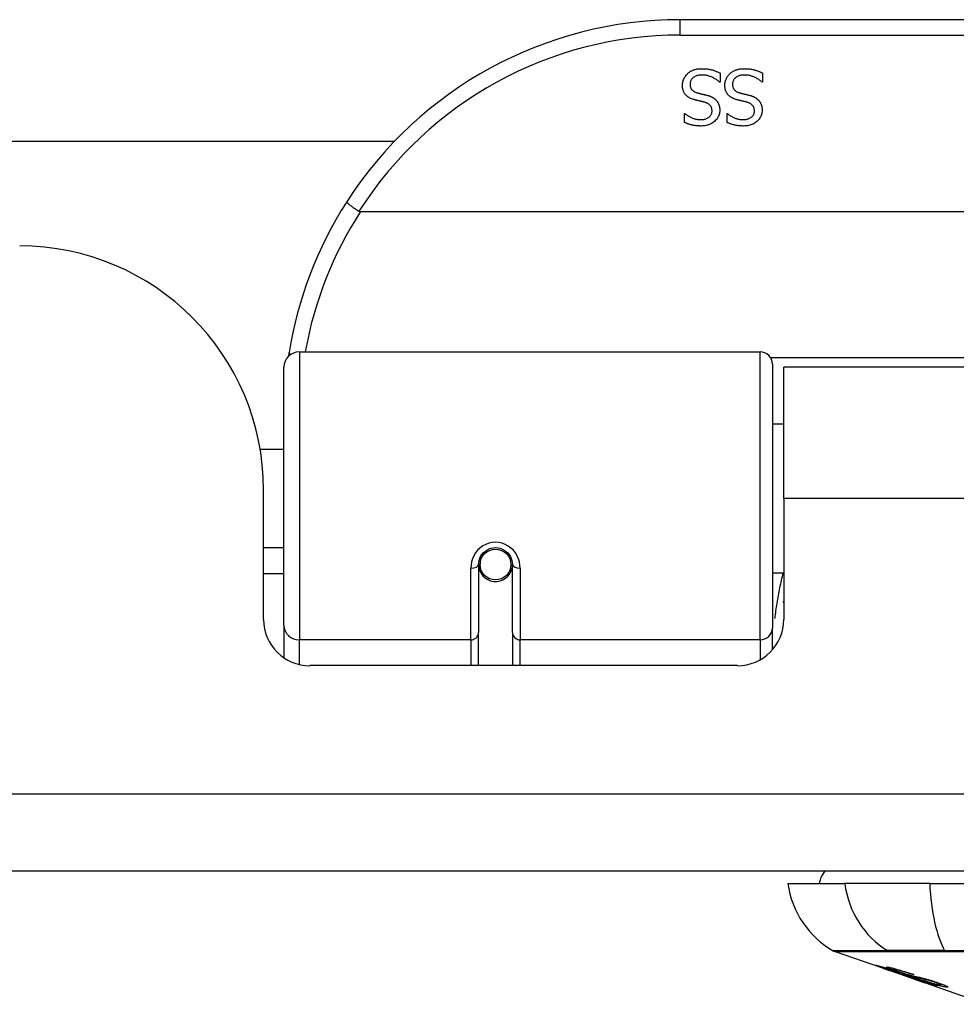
# Model space of a CAD drawing. Header units: inches. Extents: x 9 to 285, y 21 to 142.
# Tile 2 of 140: x 11.54 to 12.74, y 21.18 to 22.44. Entities that reach past the tile are written whole.
import ezdxf

# ---------------------------------------------------------------- set-up
doc = ezdxf.new("R2010")
doc.units = ezdxf.units.IN
doc.header["$MEASUREMENT"] = 0
doc.layers.add('Visible Edges(ANSI)', color=7, linetype='Continuous', lineweight=25)
doc.layers.add('Visible Tangent Edges(ANSI)', color=7, linetype='Continuous', lineweight=25)

msp = doc.modelspace()

# ---------------------------------------------------------------- linework, layer by layer
at = {"layer": 'Visible Edges(ANSI)'}
for p, q in [((13.8805, 22.4376), (12.3845, 22.4376)), ((12.4357, 22.3694), (12.4357, 22.3576)), ((12.4899, 22.3694), (12.4899, 22.3576)), ((12.4357, 22.3576), (12.435, 22.3576)), ((12.4899, 22.3576), (12.4892, 22.3576)), ((12.3902, 22.3174), (12.3909, 22.3174)), ((12.3902, 22.3061), (12.3902, 22.3174)), ((12.4445, 22.3174), (12.4452, 22.3174)), ((12.4445, 22.3061), (12.4445, 22.3174)), ((8.9815, 22.2821), (12.0191, 22.2821)), ((14.2894, 22.1919), (11.9756, 22.1919)), ((11.8973, 22.0126), (12.4868, 22.0126)), ((11.8776, 21.663), (11.8776, 21.9929)), ((12.5026, 21.9968), (12.5026, 21.6592)), ((12.517, 21.8251), (12.517, 21.9931)), ((13.748, 21.9931), (12.517, 21.9931)), ((12.5026, 21.9205), (12.517, 21.9205)), ((11.8471, 21.8881), (11.8776, 21.8881)), ((11.8515, 21.6701), (11.8515, 21.8361)), ((12.517, 21.8251), (12.517, 21.6701)), ((11.8515, 21.7621), (11.8776, 21.7621)), ((12.1266, 21.7404), (12.1266, 21.6535)), ((12.1287, 21.7381), (12.1267, 21.7381)), ((12.127, 21.7447), (12.129, 21.7443)), ((12.1286, 21.7444), (12.1286, 21.7404)), ((12.1675, 21.7364), (12.1699, 21.7359)), ((12.1699, 21.6535), (12.1699, 21.7404)), ((11.8776, 21.7286), (11.8515, 21.7286)), ((12.1325, 21.7286), (12.1301, 21.7286)), ((12.1664, 21.7286), (12.164, 21.7286)), ((12.5026, 21.7296), (12.517, 21.7296)), ((11.8776, 21.663), (11.8776, 21.6211)), ((12.5026, 21.6315), (12.5026, 21.6592)), ((12.1266, 21.6111), (12.1266, 21.6535)), ((12.1699, 21.6535), (12.1699, 21.6111)), ((12.458, 21.6111), (11.9106, 21.6111)), ((68.5865, 21.3481), (8.9815, 21.3481)), ((12.5223, 21.3323), (12.595, 21.3323)), ((12.7038, 21.3323), (12.595, 21.3323)), ((12.7038, 21.3323), (13.5612, 21.3323)), ((12.644, 21.2238), (12.5822, 21.2454)), ((12.644, 21.2238), (12.6518, 21.2211)), ((12.6444, 21.2244), (12.6444, 21.2252)), ((12.6518, 21.2211), (12.6522, 21.2209)), ((12.6873, 21.2086), (12.6522, 21.2209)), ((12.6576, 21.2223), (12.6576, 21.2237)), ((12.665, 21.2181), (12.665, 21.2185)), ((12.6816, 21.2159), (12.6816, 21.2165)), ((12.6877, 21.2085), (12.6975, 21.205)), ((12.7757, 21.1777), (12.6975, 21.205)), ((12.7048, 21.2037), (12.7048, 21.2046)), ((12.7184, 21.2026), (12.7184, 21.2039))]:
    msp.add_line(p, q, dxfattribs=at)
at = {"layer": 'Visible Edges(ANSI)', "flags": 128}
for points in [[(12.3875, 22.3535), (12.3875, 22.3542), (12.3875, 22.3548), (12.3876, 22.3555), (12.3877, 22.3562), (12.3878, 22.3569), (12.3879, 22.3576), (12.388, 22.3583), (12.3882, 22.359), (12.3884, 22.3596), (12.3886, 22.3603), (12.3889, 22.361), (12.3892, 22.3617), (12.3895, 22.3623), (12.3898, 22.363), (12.3901, 22.3636), (12.3904, 22.3642), (12.3908, 22.3648), (12.3912, 22.3654), (12.3916, 22.3659), (12.392, 22.3665), (12.3925, 22.367), (12.3929, 22.3675), (12.3934, 22.368), (12.3939, 22.3685)], [(12.3939, 22.3685), (12.3945, 22.369), (12.3951, 22.3695), (12.3957, 22.37), (12.3963, 22.3704), (12.3969, 22.3708), (12.3975, 22.3712), (12.3982, 22.3716), (12.3988, 22.372), (12.3995, 22.3723), (12.4002, 22.3727), (12.4009, 22.373), (12.4016, 22.3733), (12.4023, 22.3735), (12.4031, 22.3738), (12.4039, 22.374), (12.4047, 22.3742), (12.4056, 22.3744), (12.4064, 22.3745), (12.4074, 22.3746), (12.4083, 22.3747), (12.4093, 22.3748), (12.4103, 22.3749), (12.4113, 22.3749), (12.4124, 22.3749)], [(12.4131, 22.3668), (12.4118, 22.3668), (12.4106, 22.3667), (12.4094, 22.3666), (12.4083, 22.3664), (12.4072, 22.3662), (12.4062, 22.366), (12.4053, 22.3657), (12.4044, 22.3653), (12.4035, 22.365), (12.4027, 22.3645), (12.402, 22.3641), (12.4013, 22.3635), (12.4006, 22.363), (12.4001, 22.3624), (12.3995, 22.3618), (12.3991, 22.3611), (12.3986, 22.3605), (12.3983, 22.3598), (12.398, 22.359), (12.3977, 22.3583), (12.3975, 22.3575), (12.3974, 22.3567), (12.3973, 22.3558), (12.3973, 22.3549)], [(12.4124, 22.3749), (12.4137, 22.3749), (12.4149, 22.3749), (12.4161, 22.3748), (12.4173, 22.3748), (12.4184, 22.3747), (12.4195, 22.3745), (12.4206, 22.3744), (12.4216, 22.3742), (12.4226, 22.374), (12.4236, 22.3738), (12.4246, 22.3736), (12.4255, 22.3733), (12.4264, 22.3731), (12.4273, 22.3728), (12.4281, 22.3725), (12.429, 22.3722), (12.4299, 22.3719), (12.4307, 22.3715), (12.4316, 22.3712), (12.4324, 22.3709), (12.4332, 22.3705), (12.434, 22.3702), (12.4349, 22.3698), (12.4357, 22.3694)], [(12.435, 22.3576), (12.4342, 22.3583), (12.4334, 22.359), (12.4326, 22.3597), (12.4317, 22.3603), (12.4309, 22.3609), (12.43, 22.3615), (12.4291, 22.362), (12.4282, 22.3625), (12.4273, 22.363), (12.4264, 22.3635), (12.4254, 22.364), (12.4244, 22.3644), (12.4234, 22.3648), (12.4225, 22.3651), (12.4215, 22.3654), (12.4205, 22.3657), (12.4196, 22.366), (12.4186, 22.3662), (12.4177, 22.3664), (12.4168, 22.3665), (12.4158, 22.3666), (12.4149, 22.3667), (12.414, 22.3668), (12.4131, 22.3668)], [(12.4417, 22.3535), (12.4418, 22.3542), (12.4418, 22.3548), (12.4418, 22.3555), (12.4419, 22.3562), (12.442, 22.3569), (12.4422, 22.3576), (12.4423, 22.3583), (12.4425, 22.359), (12.4427, 22.3596), (12.4429, 22.3603), (12.4432, 22.361), (12.4434, 22.3617), (12.4437, 22.3623), (12.444, 22.363), (12.4444, 22.3636), (12.4447, 22.3642), (12.4451, 22.3648), (12.4455, 22.3654), (12.4459, 22.3659), (12.4463, 22.3665), (12.4467, 22.367), (12.4472, 22.3675), (12.4477, 22.368), (12.4482, 22.3685)], [(12.4482, 22.3685), (12.4487, 22.369), (12.4493, 22.3695), (12.4499, 22.37), (12.4505, 22.3704), (12.4512, 22.3708), (12.4518, 22.3712), (12.4524, 22.3716), (12.4531, 22.372), (12.4538, 22.3723), (12.4545, 22.3727), (12.4552, 22.373), (12.4559, 22.3733), (12.4566, 22.3735), (12.4574, 22.3738), (12.4582, 22.374), (12.459, 22.3742), (12.4598, 22.3744), (12.4607, 22.3745), (12.4616, 22.3746), (12.4626, 22.3747), (12.4636, 22.3748), (12.4646, 22.3749), (12.4656, 22.3749), (12.4667, 22.3749)], [(12.4674, 22.3668), (12.4661, 22.3668), (12.4649, 22.3667), (12.4637, 22.3666), (12.4626, 22.3664), (12.4615, 22.3662), (12.4605, 22.366), (12.4595, 22.3657), (12.4586, 22.3653), (12.4578, 22.365), (12.457, 22.3645), (12.4562, 22.3641), (12.4556, 22.3635), (12.4549, 22.363), (12.4543, 22.3624), (12.4538, 22.3618), (12.4533, 22.3611), (12.4529, 22.3605), (12.4526, 22.3598), (12.4523, 22.359), (12.452, 22.3583), (12.4518, 22.3575), (12.4517, 22.3567), (12.4516, 22.3558), (12.4516, 22.3549)], [(12.4667, 22.3749), (12.4679, 22.3749), (12.4692, 22.3749), (12.4704, 22.3748), (12.4715, 22.3748), (12.4727, 22.3747), (12.4738, 22.3745), (12.4749, 22.3744), (12.4759, 22.3742), (12.4769, 22.374), (12.4779, 22.3738), (12.4788, 22.3736), (12.4798, 22.3733), (12.4807, 22.3731), (12.4815, 22.3728), (12.4824, 22.3725), (12.4833, 22.3722), (12.4841, 22.3719), (12.485, 22.3715), (12.4858, 22.3712), (12.4867, 22.3709), (12.4875, 22.3705), (12.4883, 22.3702), (12.4891, 22.3698), (12.4899, 22.3694)], [(12.4892, 22.3576), (12.4884, 22.3583), (12.4876, 22.359), (12.4868, 22.3597), (12.486, 22.3603), (12.4851, 22.3609), (12.4843, 22.3615), (12.4834, 22.362), (12.4825, 22.3625), (12.4816, 22.363), (12.4806, 22.3635), (12.4797, 22.364), (12.4787, 22.3644), (12.4777, 22.3648), (12.4767, 22.3651), (12.4758, 22.3654), (12.4748, 22.3657), (12.4739, 22.366), (12.4729, 22.3662), (12.472, 22.3664), (12.471, 22.3665), (12.4701, 22.3666), (12.4692, 22.3667), (12.4683, 22.3668), (12.4674, 22.3668)], [(12.4015, 22.3356), (12.4004, 22.336), (12.3992, 22.3364), (12.3981, 22.3369), (12.3971, 22.3373), (12.3961, 22.3379), (12.3952, 22.3384), (12.3944, 22.339), (12.3936, 22.3396), (12.3928, 22.3402), (12.3921, 22.3409), (12.3914, 22.3416), (12.3909, 22.3423), (12.3903, 22.3431), (12.3898, 22.3439), (12.3894, 22.3447), (12.389, 22.3456), (12.3886, 22.3465), (12.3883, 22.3474), (12.3881, 22.3483), (12.3878, 22.3493), (12.3877, 22.3503), (12.3876, 22.3513), (12.3875, 22.3524), (12.3875, 22.3535)], [(12.3973, 22.3549), (12.3973, 22.3543), (12.3973, 22.3536), (12.3974, 22.3529), (12.3975, 22.3523), (12.3977, 22.3517), (12.3978, 22.3511), (12.398, 22.3505), (12.3982, 22.35), (12.3985, 22.3495), (12.3987, 22.349), (12.3991, 22.3485), (12.3994, 22.3481), (12.3998, 22.3476), (12.4002, 22.3472), (12.4006, 22.3468), (12.4011, 22.3464), (12.4016, 22.3461), (12.4021, 22.3457), (12.4027, 22.3454), (12.4033, 22.3451), (12.4039, 22.3448), (12.4046, 22.3446), (12.4053, 22.3443), (12.406, 22.3441)], [(12.4558, 22.3356), (12.4546, 22.336), (12.4535, 22.3364), (12.4524, 22.3369), (12.4514, 22.3373), (12.4504, 22.3379), (12.4495, 22.3384), (12.4486, 22.339), (12.4478, 22.3396), (12.4471, 22.3402), (12.4464, 22.3409), (12.4457, 22.3416), (12.4451, 22.3423), (12.4446, 22.3431), (12.4441, 22.3439), (12.4436, 22.3447), (12.4432, 22.3456), (12.4429, 22.3465), (12.4426, 22.3474), (12.4423, 22.3483), (12.4421, 22.3493), (12.442, 22.3503), (12.4418, 22.3513), (12.4418, 22.3524), (12.4417, 22.3535)], [(12.4516, 22.3549), (12.4516, 22.3543), (12.4516, 22.3536), (12.4517, 22.3529), (12.4518, 22.3523), (12.4519, 22.3517), (12.4521, 22.3511), (12.4523, 22.3505), (12.4525, 22.35), (12.4527, 22.3495), (12.453, 22.349), (12.4533, 22.3485), (12.4537, 22.3481), (12.454, 22.3476), (12.4544, 22.3472), (12.4549, 22.3468), (12.4553, 22.3464), (12.4558, 22.3461), (12.4564, 22.3457), (12.4569, 22.3454), (12.4575, 22.3451), (12.4582, 22.3448), (12.4588, 22.3446), (12.4595, 22.3443), (12.4603, 22.3441)], [(12.406, 22.3441), (12.4066, 22.3439), (12.4071, 22.3438), (12.4076, 22.3437), (12.4081, 22.3435), (12.4087, 22.3434), (12.4092, 22.3432), (12.4097, 22.3431), (12.4101, 22.343), (12.4106, 22.3429), (12.4111, 22.3428), (12.4116, 22.3427), (12.412, 22.3425), (12.4125, 22.3424), (12.413, 22.3423), (12.4135, 22.3422), (12.414, 22.3421), (12.4145, 22.3419), (12.4151, 22.3418), (12.4157, 22.3417), (12.4163, 22.3415), (12.4169, 22.3414), (12.4175, 22.3412), (12.4182, 22.341), (12.4188, 22.3409)], [(12.4188, 22.3409), (12.4194, 22.3407), (12.42, 22.3405), (12.4206, 22.3404), (12.4212, 22.3402), (12.4218, 22.34), (12.4223, 22.3398), (12.4228, 22.3396), (12.4234, 22.3394), (12.4239, 22.3391), (12.4244, 22.3389), (12.4249, 22.3387), (12.4254, 22.3384), (12.4259, 22.3382), (12.4263, 22.3379), (12.4268, 22.3376), (12.4273, 22.3374), (12.4277, 22.3371), (12.4281, 22.3368), (12.4286, 22.3364), (12.429, 22.3361), (12.4294, 22.3357), (12.4298, 22.3354), (12.4302, 22.335), (12.4305, 22.3346)], [(12.4603, 22.3441), (12.4608, 22.3439), (12.4614, 22.3438), (12.4619, 22.3437), (12.4624, 22.3435), (12.4629, 22.3434), (12.4634, 22.3432), (12.4639, 22.3431), (12.4644, 22.343), (12.4649, 22.3429), (12.4654, 22.3428), (12.4658, 22.3427), (12.4663, 22.3425), (12.4668, 22.3424), (12.4672, 22.3423), (12.4677, 22.3422), (12.4683, 22.3421), (12.4688, 22.3419), (12.4694, 22.3418), (12.4699, 22.3417), (12.4705, 22.3415), (12.4711, 22.3414), (12.4718, 22.3412), (12.4724, 22.341), (12.4731, 22.3409)], [(12.4731, 22.3409), (12.4737, 22.3407), (12.4743, 22.3405), (12.4749, 22.3404), (12.4755, 22.3402), (12.476, 22.34), (12.4766, 22.3398), (12.4771, 22.3396), (12.4777, 22.3394), (12.4782, 22.3391), (12.4787, 22.3389), (12.4792, 22.3387), (12.4797, 22.3384), (12.4801, 22.3382), (12.4806, 22.3379), (12.4811, 22.3376), (12.4815, 22.3374), (12.482, 22.3371), (12.4824, 22.3368), (12.4828, 22.3364), (12.4832, 22.3361), (12.4836, 22.3357), (12.484, 22.3354), (12.4844, 22.335), (12.4848, 22.3346)], [(12.4161, 22.3319), (12.4156, 22.332), (12.415, 22.3321), (12.4145, 22.3323), (12.4139, 22.3324), (12.4133, 22.3326), (12.4127, 22.3327), (12.4121, 22.3329), (12.4115, 22.333), (12.4108, 22.3332), (12.4102, 22.3334), (12.4095, 22.3335), (12.4087, 22.3337), (12.408, 22.3339), (12.4073, 22.334), (12.4067, 22.3342), (12.406, 22.3344), (12.4054, 22.3345), (12.4048, 22.3347), (12.4042, 22.3348), (12.4036, 22.335), (12.4031, 22.3352), (12.4025, 22.3353), (12.402, 22.3355), (12.4015, 22.3356)], [(12.4253, 22.3208), (12.4253, 22.3216), (12.4252, 22.3223), (12.4252, 22.323), (12.425, 22.3236), (12.4249, 22.3243), (12.4247, 22.3249), (12.4245, 22.3254), (12.4243, 22.326), (12.424, 22.3265), (12.4237, 22.327), (12.4233, 22.3275), (12.4229, 22.328), (12.4225, 22.3284), (12.4221, 22.3288), (12.4216, 22.3292), (12.4211, 22.3296), (12.4206, 22.33), (12.42, 22.3303), (12.4194, 22.3306), (12.4188, 22.3309), (12.4182, 22.3312), (12.4175, 22.3314), (12.4168, 22.3317), (12.4161, 22.3319)], [(12.4305, 22.3346), (12.4309, 22.3342), (12.4312, 22.3338), (12.4316, 22.3334), (12.4319, 22.333), (12.4322, 22.3325), (12.4325, 22.3321), (12.4328, 22.3316), (12.433, 22.3311), (12.4333, 22.3306), (12.4335, 22.3301), (12.4337, 22.3296), (12.4339, 22.3291), (12.4341, 22.3286), (12.4343, 22.328), (12.4345, 22.3275), (12.4346, 22.3269), (12.4347, 22.3263), (12.4348, 22.3257), (12.4349, 22.3251), (12.435, 22.3245), (12.4351, 22.3238), (12.4351, 22.3232), (12.4351, 22.3225), (12.4351, 22.3218)], [(12.4703, 22.3319), (12.4698, 22.332), (12.4693, 22.3321), (12.4688, 22.3323), (12.4682, 22.3324), (12.4676, 22.3326), (12.467, 22.3327), (12.4664, 22.3329), (12.4658, 22.333), (12.4651, 22.3332), (12.4644, 22.3334), (12.4637, 22.3335), (12.463, 22.3337), (12.4623, 22.3339), (12.4616, 22.334), (12.4609, 22.3342), (12.4603, 22.3344), (12.4597, 22.3345), (12.459, 22.3347), (12.4585, 22.3348), (12.4579, 22.335), (12.4573, 22.3352), (12.4568, 22.3353), (12.4563, 22.3355), (12.4558, 22.3356)], [(12.4796, 22.3208), (12.4796, 22.3216), (12.4795, 22.3223), (12.4794, 22.323), (12.4793, 22.3236), (12.4792, 22.3243), (12.479, 22.3249), (12.4788, 22.3254), (12.4785, 22.326), (12.4782, 22.3265), (12.4779, 22.327), (12.4776, 22.3275), (12.4772, 22.328), (12.4768, 22.3284), (12.4763, 22.3288), (12.4759, 22.3292), (12.4754, 22.3296), (12.4749, 22.33), (12.4743, 22.3303), (12.4737, 22.3306), (12.4731, 22.3309), (12.4724, 22.3312), (12.4718, 22.3314), (12.4711, 22.3317), (12.4703, 22.3319)], [(12.4848, 22.3346), (12.4852, 22.3342), (12.4855, 22.3338), (12.4858, 22.3334), (12.4862, 22.333), (12.4865, 22.3325), (12.4867, 22.3321), (12.487, 22.3316), (12.4873, 22.3311), (12.4875, 22.3306), (12.4878, 22.3301), (12.488, 22.3296), (12.4882, 22.3291), (12.4884, 22.3286), (12.4886, 22.328), (12.4887, 22.3275), (12.4889, 22.3269), (12.489, 22.3263), (12.4891, 22.3257), (12.4892, 22.3251), (12.4893, 22.3245), (12.4893, 22.3238), (12.4894, 22.3232), (12.4894, 22.3225), (12.4894, 22.3218)], [(12.3909, 22.3174), (12.3915, 22.3169), (12.3921, 22.3164), (12.3927, 22.3159), (12.3934, 22.3154), (12.3941, 22.3149), (12.3948, 22.3145), (12.3955, 22.314), (12.3963, 22.3136), (12.3971, 22.3132), (12.3979, 22.3128), (12.3987, 22.3124), (12.3996, 22.312), (12.4005, 22.3116), (12.4014, 22.3113), (12.4023, 22.311), (12.4032, 22.3107), (12.4041, 22.3105), (12.405, 22.3103), (12.4059, 22.3101), (12.4069, 22.31), (12.4078, 22.3098), (12.4088, 22.3098), (12.4097, 22.3097), (12.4107, 22.3097)], [(12.4107, 22.3097), (12.4117, 22.3097), (12.4128, 22.3098), (12.4138, 22.3099), (12.4148, 22.31), (12.4157, 22.3102), (12.4166, 22.3105), (12.4175, 22.3107), (12.4183, 22.3111), (12.4191, 22.3114), (12.4198, 22.3118), (12.4206, 22.3123), (12.4213, 22.3128), (12.4219, 22.3133), (12.4225, 22.3138), (12.423, 22.3144), (12.4235, 22.315), (12.4239, 22.3157), (12.4243, 22.3163), (12.4246, 22.317), (12.4249, 22.3177), (12.4251, 22.3185), (12.4252, 22.3192), (12.4253, 22.32), (12.4253, 22.3208)], [(12.4351, 22.3218), (12.4351, 22.3204), (12.4349, 22.319), (12.4347, 22.3177), (12.4344, 22.3164), (12.434, 22.3151), (12.4335, 22.3139), (12.4328, 22.3127), (12.4321, 22.3116), (12.4314, 22.3105), (12.4305, 22.3094), (12.4295, 22.3084), (12.4284, 22.3074), (12.4273, 22.3064), (12.4261, 22.3056), (12.4248, 22.3048), (12.4235, 22.3041), (12.4222, 22.3035), (12.4208, 22.303), (12.4193, 22.3026), (12.4178, 22.3022), (12.4163, 22.3019), (12.4147, 22.3017), (12.413, 22.3016), (12.4113, 22.3015)], [(12.4452, 22.3174), (12.4458, 22.3169), (12.4464, 22.3164), (12.447, 22.3159), (12.4477, 22.3154), (12.4483, 22.3149), (12.449, 22.3145), (12.4498, 22.314), (12.4505, 22.3136), (12.4513, 22.3132), (12.4521, 22.3128), (12.453, 22.3124), (12.4539, 22.312), (12.4547, 22.3116), (12.4556, 22.3113), (12.4565, 22.311), (12.4574, 22.3107), (12.4583, 22.3105), (12.4593, 22.3103), (12.4602, 22.3101), (12.4611, 22.31), (12.4621, 22.3098), (12.463, 22.3098), (12.464, 22.3097), (12.4649, 22.3097)], [(12.4649, 22.3097), (12.466, 22.3097), (12.4671, 22.3098), (12.4681, 22.3099), (12.469, 22.31), (12.47, 22.3102), (12.4709, 22.3105), (12.4717, 22.3107), (12.4726, 22.3111), (12.4734, 22.3114), (12.4741, 22.3118), (12.4748, 22.3123), (12.4755, 22.3128), (12.4762, 22.3133), (12.4768, 22.3138), (12.4773, 22.3144), (12.4778, 22.315), (12.4782, 22.3157), (12.4786, 22.3163), (12.4789, 22.317), (12.4791, 22.3177), (12.4793, 22.3185), (12.4795, 22.3192), (12.4796, 22.32), (12.4796, 22.3208)], [(12.4894, 22.3218), (12.4894, 22.3204), (12.4892, 22.319), (12.489, 22.3177), (12.4887, 22.3164), (12.4882, 22.3151), (12.4877, 22.3139), (12.4871, 22.3127), (12.4864, 22.3116), (12.4856, 22.3105), (12.4847, 22.3094), (12.4838, 22.3084), (12.4827, 22.3074), (12.4815, 22.3064), (12.4803, 22.3056), (12.4791, 22.3048), (12.4778, 22.3041), (12.4764, 22.3035), (12.475, 22.303), (12.4736, 22.3026), (12.4721, 22.3022), (12.4705, 22.3019), (12.4689, 22.3017), (12.4673, 22.3016), (12.4656, 22.3015)], [(12.4113, 22.3015), (12.4103, 22.3015), (12.4093, 22.3016), (12.4084, 22.3016), (12.4074, 22.3017), (12.4064, 22.3017), (12.4055, 22.3018), (12.4046, 22.3019), (12.4036, 22.3021), (12.4027, 22.3022), (12.4018, 22.3024), (12.4009, 22.3025), (12.4, 22.3027), (12.3992, 22.3029), (12.3983, 22.3031), (12.3975, 22.3034), (12.3966, 22.3036), (12.3958, 22.3039), (12.3949, 22.3042), (12.3941, 22.3045), (12.3933, 22.3048), (12.3925, 22.3051), (12.3918, 22.3054), (12.391, 22.3058), (12.3902, 22.3061)], [(12.4656, 22.3015), (12.4646, 22.3015), (12.4636, 22.3016), (12.4626, 22.3016), (12.4617, 22.3017), (12.4607, 22.3017), (12.4598, 22.3018), (12.4588, 22.3019), (12.4579, 22.3021), (12.457, 22.3022), (12.4561, 22.3024), (12.4552, 22.3025), (12.4543, 22.3027), (12.4534, 22.3029), (12.4526, 22.3031), (12.4517, 22.3034), (12.4509, 22.3036), (12.45, 22.3039), (12.4492, 22.3042), (12.4484, 22.3045), (12.4476, 22.3048), (12.4468, 22.3051), (12.446, 22.3054), (12.4453, 22.3058), (12.4445, 22.3061)], [(11.9579, 22.2044), (11.9578, 22.2043), (11.9579, 22.2042), (11.958, 22.204), (11.9582, 22.2037), (11.9585, 22.2034), (11.9588, 22.2031), (11.9592, 22.2028), (11.9596, 22.2023), (11.9602, 22.2019), (11.9607, 22.2014), (11.9614, 22.2009), (11.9621, 22.2004), (11.9628, 22.1998), (11.9636, 22.1992), (11.9645, 22.1986), (11.9654, 22.198), (11.9663, 22.1973), (11.9673, 22.1966), (11.9683, 22.196), (11.9693, 22.1953), (11.9703, 22.1946), (11.9714, 22.1939), (11.9725, 22.1932), (11.9736, 22.1925)], [(11.9756, 22.1919), (11.9755, 22.1919), (11.9754, 22.1919), (11.9753, 22.1919), (11.9753, 22.1919), (11.9752, 22.1919), (11.9751, 22.192), (11.975, 22.192), (11.9749, 22.192), (11.9748, 22.192), (11.9747, 22.192), (11.9746, 22.192), (11.9745, 22.192), (11.9745, 22.1921), (11.9744, 22.1921), (11.9743, 22.1921), (11.9742, 22.1922), (11.9741, 22.1922), (11.974, 22.1922), (11.974, 22.1923), (11.9739, 22.1923), (11.9738, 22.1923), (11.9737, 22.1924), (11.9736, 22.1924), (11.9736, 22.1925)], [(11.8841, 22.0118), (11.8841, 22.0116), (11.884, 22.0114), (11.884, 22.0112), (11.884, 22.011), (11.8839, 22.0108), (11.8839, 22.0106), (11.8839, 22.0103), (11.8839, 22.0101), (11.8838, 22.0099), (11.8838, 22.0097), (11.8838, 22.0095), (11.8837, 22.0093), (11.8837, 22.0091), (11.8837, 22.0089), (11.8836, 22.0087), (11.8836, 22.0085), (11.8836, 22.0083), (11.8835, 22.0081), (11.8835, 22.0078), (11.8835, 22.0076), (11.8834, 22.0074), (11.8834, 22.0072), (11.8834, 22.007), (11.8833, 22.0068)], [(12.1266, 21.7404), (12.1268, 21.743), (12.1273, 21.7457), (12.1281, 21.7483), (12.1292, 21.7508), (12.1307, 21.7531), (12.1325, 21.7553), (12.1347, 21.7573), (12.137, 21.7589), (12.1397, 21.7603), (12.1424, 21.7613), (12.1453, 21.7619), (12.1483, 21.7621), (12.1512, 21.7619), (12.1541, 21.7612), (12.1569, 21.7602), (12.1595, 21.7589), (12.1619, 21.7572), (12.164, 21.7553), (12.1658, 21.7531), (12.1673, 21.7507), (12.1684, 21.7482), (12.1692, 21.7457), (12.1697, 21.743), (12.1699, 21.7404)], [(12.5165, 21.6921), (12.5165, 21.6921), (12.5165, 21.6922), (12.5165, 21.6922), (12.5166, 21.6923), (12.5166, 21.6923), (12.5166, 21.6924), (12.5166, 21.6924), (12.5167, 21.6925), (12.5167, 21.6925), (12.5167, 21.6926), (12.5167, 21.6926), (12.5167, 21.6927), (12.5168, 21.6928), (12.5168, 21.6928), (12.5168, 21.6929), (12.5168, 21.6929), (12.5169, 21.693), (12.5169, 21.693), (12.5169, 21.6931), (12.5169, 21.6931), (12.5169, 21.6932), (12.517, 21.6932), (12.517, 21.6933), (12.517, 21.6934)], [(12.6543, 21.2205), (12.6531, 21.2209), (12.652, 21.2213), (12.6508, 21.2217), (12.6497, 21.2221), (12.6486, 21.2225), (12.6475, 21.2229), (12.6465, 21.2232), (12.6455, 21.2236), (12.6445, 21.2239), (12.6435, 21.2243), (12.6425, 21.2247), (12.6415, 21.225), (12.6406, 21.2254), (12.6397, 21.2257), (12.6389, 21.226), (12.6381, 21.2263), (12.6375, 21.2265), (12.637, 21.2268), (12.6365, 21.227), (12.636, 21.2272), (12.6357, 21.2273), (12.6355, 21.2275), (12.6356, 21.2275), (12.6359, 21.2275)], [(12.6359, 21.2275), (12.6367, 21.2273), (12.6377, 21.2271), (12.6389, 21.2268), (12.6401, 21.2264), (12.6412, 21.2261), (12.6423, 21.2258), (12.6435, 21.2255), (12.6447, 21.2251), (12.6461, 21.2246), (12.6476, 21.2242), (12.6491, 21.2237), (12.6506, 21.2232), (12.652, 21.2228), (12.6534, 21.2223), (12.6547, 21.2219), (12.6559, 21.2215), (12.657, 21.2211), (12.6582, 21.2207), (12.6594, 21.2203), (12.6606, 21.2199), (12.6618, 21.2195), (12.6631, 21.2191), (12.6643, 21.2187), (12.6655, 21.2183)], [(12.6447, 21.2244), (12.6446, 21.2244), (12.6445, 21.2244), (12.6444, 21.2244), (12.6444, 21.2244), (12.6444, 21.2244), (12.6445, 21.2243), (12.6447, 21.2242), (12.6449, 21.2241), (12.6452, 21.224), (12.6456, 21.2238), (12.646, 21.2236), (12.6466, 21.2234), (12.6472, 21.2232), (12.6479, 21.2229), (12.6486, 21.2227), (12.6493, 21.2224), (12.6501, 21.2221), (12.6507, 21.2219), (12.6513, 21.2217), (12.652, 21.2215), (12.6527, 21.2212), (12.6533, 21.221), (12.654, 21.2207), (12.6548, 21.2205)], [(12.665, 21.2181), (12.6637, 21.2185), (12.6624, 21.219), (12.6611, 21.2194), (12.6598, 21.2198), (12.6585, 21.2203), (12.6573, 21.2207), (12.6561, 21.2211), (12.6549, 21.2214), (12.6538, 21.2218), (12.6527, 21.2221), (12.6517, 21.2225), (12.6507, 21.2228), (12.6499, 21.223), (12.6491, 21.2233), (12.6484, 21.2235), (12.6477, 21.2237), (12.6472, 21.2238), (12.6467, 21.224), (12.6462, 21.2241), (12.6458, 21.2242), (12.6455, 21.2243), (12.6452, 21.2243), (12.6449, 21.2244), (12.6447, 21.2244)], [(12.6641, 21.2191), (12.6614, 21.22), (12.6588, 21.221), (12.6566, 21.2218), (12.6549, 21.2224), (12.6536, 21.2229), (12.6526, 21.2233), (12.6518, 21.2237), (12.651, 21.224), (12.6503, 21.2243), (12.6498, 21.2245), (12.6494, 21.2247), (12.6491, 21.2249), (12.6489, 21.225), (12.6488, 21.2251), (12.6487, 21.2252), (12.6487, 21.2253), (12.6487, 21.2253), (12.6488, 21.2254), (12.6489, 21.2254), (12.6491, 21.2254), (12.6493, 21.2254), (12.6496, 21.2253), (12.6499, 21.2253), (12.6502, 21.2253)], [(12.6502, 21.2253), (12.651, 21.2251), (12.652, 21.225), (12.653, 21.2247), (12.6543, 21.2245), (12.6556, 21.2242), (12.657, 21.2238), (12.6583, 21.2235), (12.6598, 21.2231), (12.6613, 21.2227), (12.663, 21.2222), (12.6648, 21.2217), (12.6666, 21.2212), (12.6683, 21.2207), (12.6699, 21.2202), (12.6715, 21.2197), (12.6729, 21.2193), (12.6742, 21.2189), (12.6755, 21.2185), (12.6768, 21.2181), (12.6782, 21.2176), (12.6795, 21.2172), (12.6808, 21.2168), (12.6821, 21.2163), (12.6834, 21.2159)], [(12.6742, 21.2138), (12.6734, 21.214), (12.6726, 21.2142), (12.6718, 21.2145), (12.6709, 21.2148), (12.67, 21.2151), (12.669, 21.2154), (12.668, 21.2158), (12.667, 21.2161), (12.666, 21.2164), (12.665, 21.2168), (12.6641, 21.2171), (12.6633, 21.2174), (12.6625, 21.2176), (12.6617, 21.2179), (12.661, 21.2181), (12.6602, 21.2184), (12.6595, 21.2187), (12.6588, 21.2189), (12.658, 21.2192), (12.6573, 21.2194), (12.6565, 21.2197), (12.6558, 21.2199), (12.655, 21.2202), (12.6543, 21.2205)], [(12.6548, 21.2205), (12.6555, 21.2202), (12.6562, 21.22), (12.6569, 21.2197), (12.6576, 21.2195), (12.6583, 21.2193), (12.6589, 21.219), (12.6596, 21.2188), (12.6602, 21.2186), (12.6608, 21.2184), (12.6614, 21.2182), (12.6618, 21.218), (12.6623, 21.2179), (12.6627, 21.2178), (12.6631, 21.2176), (12.6635, 21.2175), (12.6639, 21.2174), (12.6643, 21.2173), (12.6646, 21.2171), (12.665, 21.217), (12.6653, 21.2169), (12.6656, 21.2168), (12.6659, 21.2168), (12.6662, 21.2167), (12.6665, 21.2166)], [(12.6588, 21.2223), (12.6584, 21.2224), (12.658, 21.2224), (12.6578, 21.2224), (12.6576, 21.2223), (12.6576, 21.2223), (12.6577, 21.2222), (12.6578, 21.2221), (12.658, 21.2219), (12.6583, 21.2218), (12.6586, 21.2217), (12.659, 21.2215), (12.6595, 21.2213), (12.66, 21.221), (12.6606, 21.2208), (12.6612, 21.2206), (12.6617, 21.2204), (12.6622, 21.2202), (12.6627, 21.22), (12.6632, 21.2198), (12.6637, 21.2197), (12.6643, 21.2195), (12.6648, 21.2193), (12.6654, 21.2191), (12.6659, 21.2189)], [(12.6816, 21.2159), (12.6809, 21.2161), (12.6801, 21.2164), (12.6794, 21.2166), (12.6787, 21.2168), (12.6779, 21.2171), (12.6772, 21.2173), (12.6765, 21.2175), (12.6757, 21.2178), (12.675, 21.218), (12.6743, 21.2182), (12.6736, 21.2185), (12.6728, 21.2187), (12.6721, 21.2189), (12.6714, 21.2191), (12.6704, 21.2194), (12.6693, 21.2197), (12.668, 21.2201), (12.6667, 21.2205), (12.6652, 21.2209), (12.6637, 21.2213), (12.6621, 21.2216), (12.6608, 21.2219), (12.6597, 21.2222), (12.6588, 21.2223)], [(12.6852, 21.2123), (12.6844, 21.2126), (12.6834, 21.2128), (12.6825, 21.2131), (12.6815, 21.2134), (12.6804, 21.2137), (12.6793, 21.2141), (12.6782, 21.2144), (12.6771, 21.2147), (12.676, 21.2151), (12.675, 21.2154), (12.6741, 21.2157), (12.6732, 21.216), (12.6724, 21.2163), (12.6716, 21.2165), (12.6708, 21.2168), (12.6701, 21.217), (12.6693, 21.2173), (12.6686, 21.2175), (12.6678, 21.2178), (12.6671, 21.218), (12.6664, 21.2183), (12.6656, 21.2185), (12.6649, 21.2188), (12.6641, 21.2191)], [(12.6655, 21.2183), (12.6655, 21.2183), (12.6654, 21.2183), (12.6654, 21.2183), (12.6654, 21.2183), (12.6654, 21.2182), (12.6654, 21.2182), (12.6653, 21.2182), (12.6653, 21.2182), (12.6653, 21.2182), (12.6653, 21.2182), (12.6652, 21.2182), (12.6652, 21.2182), (12.6652, 21.2182), (12.6652, 21.2182), (12.6652, 21.2182), (12.6651, 21.2182), (12.6651, 21.2182), (12.6651, 21.2181), (12.6651, 21.2181), (12.6651, 21.2181), (12.665, 21.2181), (12.665, 21.2181), (12.665, 21.2181), (12.665, 21.2181)], [(12.6659, 21.2189), (12.6667, 21.2186), (12.6674, 21.2184), (12.6681, 21.2181), (12.6689, 21.2179), (12.6696, 21.2176), (12.6703, 21.2174), (12.6711, 21.2172), (12.6717, 21.217), (12.6723, 21.2168), (12.6729, 21.2166), (12.6734, 21.2164), (12.6739, 21.2163), (12.6743, 21.2161), (12.6748, 21.216), (12.6752, 21.2159), (12.6756, 21.2158), (12.676, 21.2157), (12.6764, 21.2155), (12.6768, 21.2154), (12.6772, 21.2153), (12.6775, 21.2152), (12.6779, 21.2151), (12.6782, 21.2151), (12.6785, 21.215)], [(12.6665, 21.2166), (12.6668, 21.2165), (12.6672, 21.2164), (12.6676, 21.2162), (12.668, 21.2161), (12.6685, 21.216), (12.6689, 21.2159), (12.6694, 21.2157), (12.6699, 21.2156), (12.6704, 21.2155), (12.6709, 21.2153), (12.6714, 21.2152), (12.672, 21.215), (12.6725, 21.2149), (12.673, 21.2148), (12.6735, 21.2146), (12.6741, 21.2145), (12.6746, 21.2143), (12.6751, 21.2142), (12.6757, 21.214), (12.6763, 21.2139), (12.6768, 21.2137), (12.6774, 21.2136), (12.6781, 21.2134), (12.6787, 21.2132)], [(12.6886, 21.2097), (12.6879, 21.2099), (12.6873, 21.2101), (12.6866, 21.2103), (12.6859, 21.2105), (12.6852, 21.2107), (12.6846, 21.2108), (12.684, 21.211), (12.6834, 21.2112), (12.6829, 21.2113), (12.6824, 21.2114), (12.6819, 21.2115), (12.6815, 21.2117), (12.681, 21.2118), (12.6805, 21.2119), (12.68, 21.212), (12.6795, 21.2122), (12.679, 21.2123), (12.6784, 21.2125), (12.6778, 21.2127), (12.6771, 21.2129), (12.6764, 21.2131), (12.6756, 21.2133), (12.6749, 21.2135), (12.6742, 21.2138)], [(12.6785, 21.215), (12.679, 21.2149), (12.6795, 21.2147), (12.68, 21.2146), (12.6805, 21.2145), (12.6811, 21.2143), (12.6817, 21.2142), (12.6824, 21.214), (12.683, 21.2139), (12.6837, 21.2137), (12.6844, 21.2136), (12.6851, 21.2134), (12.6858, 21.2133), (12.6865, 21.2131), (12.6872, 21.213), (12.6879, 21.2128), (12.6886, 21.2126), (12.6893, 21.2125), (12.6899, 21.2123), (12.6907, 21.2122), (12.6914, 21.212), (12.6921, 21.2118), (12.6929, 21.2117), (12.6936, 21.2115), (12.6943, 21.2113)], [(12.6787, 21.2132), (12.6794, 21.213), (12.6801, 21.2128), (12.6809, 21.2125), (12.6818, 21.2123), (12.6826, 21.212), (12.6835, 21.2118), (12.6845, 21.2115), (12.6854, 21.2112), (12.6863, 21.2109), (12.6872, 21.2106), (12.6879, 21.2104), (12.6887, 21.2101), (12.6893, 21.2099), (12.6899, 21.2097), (12.6906, 21.2095), (12.6912, 21.2093), (12.6918, 21.2091), (12.6925, 21.2089), (12.6931, 21.2087), (12.6937, 21.2085), (12.6944, 21.2082), (12.695, 21.208), (12.6956, 21.2078), (12.6963, 21.2076)], [(12.6834, 21.2159), (12.6833, 21.2159), (12.6833, 21.2159), (12.6832, 21.2159), (12.6831, 21.2159), (12.683, 21.2159), (12.683, 21.2159), (12.6829, 21.2159), (12.6828, 21.2159), (12.6827, 21.2159), (12.6827, 21.2159), (12.6826, 21.2159), (12.6825, 21.2159), (12.6824, 21.2159), (12.6824, 21.2159), (12.6823, 21.2159), (12.6822, 21.2159), (12.6821, 21.2159), (12.6821, 21.2159), (12.682, 21.2159), (12.6819, 21.2159), (12.6818, 21.2159), (12.6817, 21.2159), (12.6817, 21.2159), (12.6816, 21.2159)], [(12.7037, 21.208), (12.703, 21.2082), (12.7022, 21.2084), (12.7014, 21.2086), (12.7006, 21.2088), (12.6997, 21.209), (12.6989, 21.2092), (12.6981, 21.2093), (12.6974, 21.2095), (12.6967, 21.2096), (12.696, 21.2098), (12.6954, 21.2099), (12.6948, 21.2101), (12.6941, 21.2102), (12.6935, 21.2103), (12.6928, 21.2105), (12.6921, 21.2106), (12.6914, 21.2108), (12.6906, 21.211), (12.6898, 21.2112), (12.6889, 21.2114), (12.688, 21.2116), (12.6871, 21.2119), (12.6861, 21.2121), (12.6852, 21.2123)], [(12.7131, 21.2007), (12.7128, 21.2007), (12.7126, 21.2008), (12.7122, 21.2008), (12.7118, 21.2009), (12.7114, 21.201), (12.7109, 21.2011), (12.7103, 21.2013), (12.7097, 21.2015), (12.709, 21.2017), (12.7082, 21.2019), (12.7072, 21.2022), (12.706, 21.2026), (12.7046, 21.203), (12.7029, 21.2036), (12.7012, 21.2042), (12.6995, 21.2047), (12.6978, 21.2053), (12.6963, 21.2058), (12.6947, 21.2064), (12.6932, 21.2069), (12.6916, 21.2074), (12.6901, 21.208), (12.6885, 21.2085), (12.687, 21.2091)], [(12.687, 21.2091), (12.687, 21.2091), (12.687, 21.2091), (12.687, 21.209), (12.6871, 21.209), (12.6871, 21.209), (12.6871, 21.209), (12.6871, 21.209), (12.6872, 21.209), (12.6872, 21.209), (12.6872, 21.209), (12.6872, 21.209), (12.6873, 21.209), (12.6873, 21.209), (12.6873, 21.209), (12.6873, 21.209), (12.6874, 21.209), (12.6874, 21.209), (12.6874, 21.209), (12.6874, 21.209), (12.6875, 21.209), (12.6875, 21.209), (12.6875, 21.209), (12.6875, 21.209), (12.6876, 21.209)], [(12.6873, 21.2086), (12.6873, 21.2086), (12.6873, 21.2086), (12.6874, 21.2086), (12.6874, 21.2086), (12.6874, 21.2086), (12.6874, 21.2086), (12.6874, 21.2086), (12.6875, 21.2086), (12.6875, 21.2086), (12.6875, 21.2086), (12.6875, 21.2085), (12.6875, 21.2085), (12.6875, 21.2085), (12.6876, 21.2085), (12.6876, 21.2085), (12.6876, 21.2085), (12.6876, 21.2085), (12.6876, 21.2085), (12.6876, 21.2085), (12.6877, 21.2085), (12.6877, 21.2085), (12.6877, 21.2085), (12.6877, 21.2085), (12.6877, 21.2085)], [(12.6876, 21.209), (12.6892, 21.2085), (12.6908, 21.2079), (12.6924, 21.2074), (12.694, 21.2068), (12.6955, 21.2063), (12.697, 21.2058), (12.6983, 21.2054), (12.6992, 21.2051), (12.7, 21.2049), (12.7005, 21.2047), (12.7009, 21.2046), (12.7014, 21.2044), (12.7018, 21.2043), (12.7022, 21.2042), (12.7025, 21.2041), (12.7028, 21.204), (12.7031, 21.204), (12.7033, 21.2039), (12.7036, 21.2038), (12.7038, 21.2038), (12.7039, 21.2038), (12.7041, 21.2037), (12.7042, 21.2037), (12.7044, 21.2037)], [(12.6956, 21.2074), (12.6953, 21.2075), (12.695, 21.2076), (12.6947, 21.2077), (12.6944, 21.2078), (12.6941, 21.2079), (12.6938, 21.208), (12.6934, 21.2081), (12.6931, 21.2082), (12.6928, 21.2083), (12.6925, 21.2084), (12.6922, 21.2085), (12.6919, 21.2086), (12.6916, 21.2087), (12.6913, 21.2088), (12.691, 21.2089), (12.6907, 21.209), (12.6904, 21.2091), (12.6902, 21.2092), (12.6899, 21.2093), (12.6896, 21.2094), (12.6894, 21.2095), (12.6891, 21.2095), (12.6889, 21.2096), (12.6886, 21.2097)], [(12.6943, 21.2113), (12.6952, 21.2111), (12.696, 21.2109), (12.6969, 21.2106), (12.6979, 21.2104), (12.6988, 21.2101), (12.6998, 21.2098), (12.7009, 21.2095), (12.7019, 21.2093), (12.7028, 21.209), (12.7037, 21.2087), (12.7045, 21.2085), (12.7053, 21.2083), (12.7059, 21.208), (12.7066, 21.2078), (12.7072, 21.2076), (12.7079, 21.2074), (12.7085, 21.2072), (12.7091, 21.207), (12.7098, 21.2068), (12.7104, 21.2066), (12.711, 21.2064), (12.7117, 21.2062), (12.7123, 21.206), (12.7129, 21.2058)], [(12.7044, 21.2037), (12.7045, 21.2037), (12.7045, 21.2037), (12.7046, 21.2037), (12.7047, 21.2037), (12.7047, 21.2037), (12.7047, 21.2037), (12.7048, 21.2037), (12.7048, 21.2037), (12.7048, 21.2038), (12.7047, 21.2038), (12.7047, 21.2038), (12.7046, 21.2039), (12.7045, 21.204), (12.7044, 21.204), (12.7043, 21.2041), (12.7042, 21.2042), (12.704, 21.2042), (12.7037, 21.2044), (12.7032, 21.2046), (12.7023, 21.2049), (12.701, 21.2055), (12.6994, 21.2061), (12.6976, 21.2067), (12.6956, 21.2074)], [(12.7255, 21.1996), (12.725, 21.1996), (12.7245, 21.1997), (12.7239, 21.1998), (12.7232, 21.1999), (12.7225, 21.2), (12.7217, 21.2002), (12.7209, 21.2004), (12.72, 21.2006), (12.719, 21.2008), (12.7179, 21.2011), (12.7165, 21.2015), (12.715, 21.2019), (12.7134, 21.2024), (12.7116, 21.2029), (12.7098, 21.2035), (12.7081, 21.204), (12.7065, 21.2045), (12.705, 21.205), (12.7035, 21.2055), (12.702, 21.206), (12.7006, 21.2065), (12.6991, 21.207), (12.6976, 21.2075), (12.6962, 21.208)], [(12.6962, 21.208), (12.6963, 21.208), (12.6963, 21.208), (12.6964, 21.208), (12.6965, 21.208), (12.6966, 21.2079), (12.6967, 21.2079), (12.6967, 21.2079), (12.6968, 21.2079), (12.6969, 21.2079), (12.697, 21.2079), (12.6971, 21.2079), (12.6971, 21.2079), (12.6972, 21.2079), (12.6973, 21.2079), (12.6974, 21.2079), (12.6975, 21.2079), (12.6975, 21.2079), (12.6976, 21.2079), (12.6977, 21.2079), (12.6978, 21.2079), (12.6979, 21.2078), (12.6979, 21.2078), (12.698, 21.2078), (12.6981, 21.2078)], [(12.6963, 21.2076), (12.7017, 21.2057), (12.7063, 21.204), (12.7088, 21.203), (12.7099, 21.2026), (12.7107, 21.2023), (12.7113, 21.202), (12.7118, 21.2017), (12.7122, 21.2016), (12.7125, 21.2014), (12.7127, 21.2013), (12.7129, 21.2012), (12.7131, 21.2011), (12.7132, 21.201), (12.7133, 21.201), (12.7134, 21.2009), (12.7134, 21.2008), (12.7135, 21.2008), (12.7135, 21.2007), (12.7135, 21.2007), (12.7134, 21.2007), (12.7134, 21.2007), (12.7133, 21.2007), (12.7132, 21.2007), (12.7131, 21.2007)], [(12.6981, 21.2078), (12.6994, 21.2074), (12.7007, 21.2069), (12.702, 21.2065), (12.7033, 21.2061), (12.7046, 21.2057), (12.7059, 21.2052), (12.7072, 21.2049), (12.7084, 21.2045), (12.7095, 21.2042), (12.7105, 21.2039), (12.7113, 21.2036), (12.712, 21.2035), (12.7126, 21.2033), (12.7132, 21.2032), (12.7137, 21.203), (12.7142, 21.2029), (12.7146, 21.2028), (12.7151, 21.2027), (12.7154, 21.2027), (12.7158, 21.2026), (12.7161, 21.2026), (12.7164, 21.2025), (12.7167, 21.2025), (12.717, 21.2024)], [(12.7109, 21.2057), (12.7106, 21.2058), (12.7103, 21.2059), (12.71, 21.2061), (12.7097, 21.2062), (12.7094, 21.2063), (12.7091, 21.2064), (12.7088, 21.2065), (12.7085, 21.2066), (12.7082, 21.2067), (12.7079, 21.2068), (12.7075, 21.2069), (12.7072, 21.2069), (12.7069, 21.207), (12.7066, 21.2071), (12.7063, 21.2072), (12.706, 21.2073), (12.7057, 21.2074), (12.7054, 21.2075), (12.7051, 21.2076), (12.7048, 21.2077), (12.7045, 21.2077), (12.7043, 21.2078), (12.704, 21.2079), (12.7037, 21.208)], [(12.717, 21.2024), (12.7172, 21.2024), (12.7174, 21.2024), (12.7176, 21.2024), (12.7177, 21.2024), (12.7179, 21.2024), (12.718, 21.2024), (12.7181, 21.2024), (12.7182, 21.2024), (12.7183, 21.2025), (12.7183, 21.2025), (12.7184, 21.2026), (12.7184, 21.2026), (12.7183, 21.2027), (12.7183, 21.2027), (12.7182, 21.2028), (12.718, 21.2029), (12.7177, 21.2031), (12.7172, 21.2034), (12.7165, 21.2037), (12.7157, 21.204), (12.7147, 21.2044), (12.7135, 21.2048), (12.7123, 21.2053), (12.7109, 21.2057)], [(12.7129, 21.2058), (12.7157, 21.2048), (12.7184, 21.2039), (12.7205, 21.2031), (12.722, 21.2025), (12.723, 21.2021), (12.7239, 21.2017), (12.7246, 21.2014), (12.7253, 21.2011), (12.7258, 21.2008), (12.7263, 21.2006), (12.7266, 21.2004), (12.7268, 21.2002), (12.7269, 21.2), (12.727, 21.1999), (12.727, 21.1998), (12.727, 21.1997), (12.727, 21.1997), (12.7269, 21.1996), (12.7267, 21.1996), (12.7266, 21.1995), (12.7263, 21.1995), (12.7261, 21.1995), (12.7258, 21.1995), (12.7255, 21.1996)]]:
    msp.add_lwpolyline(points, dxfattribs=at)
at = {"layer": 'Visible Edges(ANSI)'}
msp.add_circle((12.1483, 21.7404), 0.0197, dxfattribs=at)
for centre, radius, start, end in [((12.3845, 21.9307), 0.5069, 90, 147.3142), ((12.3845, 21.9307), 0.5069, 147.3142, 170.7932), ((11.5395, 21.8361), 0.312, 0, 90), ((11.8973, 21.9929), 0.0197, 90, 180), ((12.4868, 21.9968), 0.0157, 0, 90), ((12.1483, 21.7404), 0.0217, 180, 348.1708), ((11.9106, 21.6701), 0.0591, 180, 270), ((12.458, 21.6701), 0.0591, 270, 0), ((12.601, 21.3244), 0.0394, 143.1301, 168.463), ((12.6392, 21.3486), 0.1181, 187.9413, 240.1831), ((12.5854, 21.2547), 0.00984, 240.1831, 250.71)]:
    msp.add_arc(centre, radius, start, end, dxfattribs=at)
at = {"layer": 'Visible Tangent Edges(ANSI)'}
for p, q in [((12.3845, 22.4179), (12.3845, 22.4376)), ((12.3845, 22.4179), (13.8805, 22.4179)), ((11.8973, 22.0126), (11.8973, 21.644)), ((12.4868, 21.644), (12.4868, 22.0126)), ((13.7647, 22.0049), (12.5004, 22.0049)), ((13.748, 21.8251), (12.517, 21.8251)), ((12.1168, 21.644), (12.1168, 21.7357)), ((12.1798, 21.7357), (12.1798, 21.644)), ((11.8973, 21.6126), (11.8973, 21.644)), ((12.1168, 21.644), (11.8973, 21.644)), ((12.1168, 21.644), (12.1168, 21.6111)), ((12.4868, 21.644), (12.1798, 21.644)), ((12.1798, 21.6111), (12.1798, 21.644)), ((12.4868, 21.644), (12.4868, 21.6186)), ((8.9815, 21.4471), (68.5865, 21.4471)), ((12.6518, 21.2454), (12.652, 21.2454)), ((12.7237, 21.2454), (12.7242, 21.2454)), ((12.6447, 21.2244), (12.6447, 21.2251)), ((12.6543, 21.2205), (12.6543, 21.2206)), ((12.6588, 21.2223), (12.6588, 21.2234)), ((12.6641, 21.2191), (12.6641, 21.2195)), ((12.6742, 21.2138), (12.6742, 21.2144)), ((12.6852, 21.2123), (12.6852, 21.2134)), ((12.6886, 21.2097), (12.6886, 21.2102)), ((12.6956, 21.2074), (12.6956, 21.2078)), ((12.7037, 21.208), (12.7037, 21.2087)), ((12.7109, 21.2057), (12.7109, 21.2065)), ((12.7131, 21.2007), (12.7131, 21.2011)), ((12.7255, 21.1996), (12.7255, 21.201))]:
    msp.add_line(p, q, dxfattribs=at)
at = {"layer": 'Visible Tangent Edges(ANSI)', "flags": 128}
for points in [[(12.1798, 21.7357), (12.1795, 21.7397), (12.1788, 21.7438), (12.1776, 21.7477), (12.1759, 21.7516), (12.1738, 21.7552), (12.1712, 21.7586), (12.1681, 21.7615), (12.1646, 21.7641), (12.1608, 21.7662), (12.1568, 21.7677), (12.1526, 21.7686), (12.1483, 21.769), (12.144, 21.7687), (12.1398, 21.7677), (12.1357, 21.7662), (12.1319, 21.7642), (12.1285, 21.7616), (12.1254, 21.7586), (12.1228, 21.7552), (12.1206, 21.7516), (12.1189, 21.7478), (12.1177, 21.7438), (12.117, 21.7398), (12.1168, 21.7357)], [(12.5162, 21.7296), (12.5156, 21.7272), (12.515, 21.7248), (12.5144, 21.7225), (12.5139, 21.7201), (12.5133, 21.7177), (12.5128, 21.7153), (12.5122, 21.7129), (12.5117, 21.7105), (12.5112, 21.7081), (12.5107, 21.7056), (12.5103, 21.7032), (12.5098, 21.7008), (12.5094, 21.6984), (12.509, 21.6959), (12.5085, 21.6935), (12.5082, 21.6911), (12.5078, 21.6886), (12.5074, 21.6862), (12.507, 21.6837), (12.5067, 21.6812), (12.5064, 21.6788), (12.5061, 21.6763), (12.5058, 21.6738), (12.5055, 21.6714)], [(12.6497, 21.2464), (12.6441, 21.2463), (12.6388, 21.2463), (12.6336, 21.2463), (12.6287, 21.2463), (12.6241, 21.2463), (12.6196, 21.2463), (12.6154, 21.2463), (12.6114, 21.2463), (12.6077, 21.2463), (12.6042, 21.2462), (12.6009, 21.2462), (12.5979, 21.2462), (12.5951, 21.2462), (12.5926, 21.2462), (12.5903, 21.2462), (12.5882, 21.2462), (12.5864, 21.2462), (12.5849, 21.2462), (12.5835, 21.2462), (12.5824, 21.2462), (12.5816, 21.2462), (12.581, 21.2462), (12.5806, 21.2462), (12.5805, 21.2462)], [(12.5822, 21.2454), (12.5823, 21.2454), (12.5826, 21.2454), (12.5833, 21.2454), (12.5841, 21.2454), (12.5852, 21.2454), (12.5865, 21.2454), (12.5881, 21.2454), (12.59, 21.2454), (12.592, 21.2454), (12.5944, 21.2454), (12.5969, 21.2454), (12.5997, 21.2454), (12.6028, 21.2454), (12.606, 21.2454), (12.6096, 21.2454), (12.6133, 21.2454), (12.6173, 21.2454), (12.6216, 21.2454), (12.626, 21.2454), (12.6307, 21.2454), (12.6357, 21.2454), (12.6408, 21.2454), (12.6461, 21.2454), (12.6518, 21.2454)], [(12.7229, 21.2464), (12.7187, 21.2464), (12.7146, 21.2464), (12.7105, 21.2464), (12.7065, 21.2464), (12.7026, 21.2464), (12.6988, 21.2464), (12.695, 21.2464), (12.6914, 21.2464), (12.6879, 21.2464), (12.6844, 21.2464), (12.6811, 21.2464), (12.6779, 21.2464), (12.6748, 21.2464), (12.6718, 21.2464), (12.6689, 21.2464), (12.6662, 21.2464), (12.6637, 21.2464), (12.6612, 21.2464), (12.6589, 21.2464), (12.6568, 21.2464), (12.6548, 21.2464), (12.6529, 21.2464), (12.6512, 21.2464), (12.6497, 21.2464)], [(12.652, 21.2454), (12.6535, 21.2454), (12.6552, 21.2454), (12.657, 21.2454), (12.659, 21.2454), (12.6611, 21.2454), (12.6634, 21.2454), (12.6658, 21.2454), (12.6683, 21.2454), (12.671, 21.2454), (12.6738, 21.2454), (12.6767, 21.2454), (12.6797, 21.2454), (12.6829, 21.2454), (12.6861, 21.2454), (12.6895, 21.2454), (12.6929, 21.2454), (12.6965, 21.2454), (12.7002, 21.2454), (12.7039, 21.2454), (12.7077, 21.2454), (12.7116, 21.2454), (12.7156, 21.2454), (12.7196, 21.2454), (12.7237, 21.2454)], [(12.7558, 21.2463), (12.7229, 21.2464)], [(12.7242, 21.2454), (12.757, 21.2454)]]:
    msp.add_lwpolyline(points, dxfattribs=at)
at = {"layer": 'Visible Tangent Edges(ANSI)'}
for centre, start, end in [((12.3845, 21.9307), 90, 147.5011), ((12.3845, 21.927), 147.0552, 169.8777)]:
    msp.add_arc(centre, 0.4872, start, end, dxfattribs=at)
for centre, major_axis, ratio, start_param, end_param in [((11.9035, 22.0087), (-0.0194, 0.0031), 0.187438, 0, 0.544489), ((12.1168, 21.7404), (0.00984, 0), 0.476565, 4.712389, 6.283185), ((12.1798, 21.7404), (-0.00984, 0), 0.476565, 0, 1.570796), ((11.8973, 21.663), (-0.0197, 0), 0.965926, 0, 1.570796), ((12.4868, 21.6592), (0.0157, 0), 0.965926, 4.712389, 6.283185), ((12.1168, 21.6535), (0.00984, 0), 0.965926, 4.712389, 6.283185), ((12.1798, 21.6535), (-0.00984, 0), 0.965926, 0, 1.570796), ((12.7055, 21.3486), (0, -0.1181), 0.943995, 4.850991, 5.75935), ((12.7424, 21.3486), (0, -0.1181), 0.32996, 4.850991, 5.75935), ((12.6543, 21.2549), (0.00008, -0.00984), 0.945463, 5.751833, 6.01554), ((12.7245, 21.2549), (-0.00003, -0.00984), 0.32572, 5.760249, 6.023956)]:
    msp.add_ellipse(centre, major_axis=major_axis, ratio=ratio, start_param=start_param, end_param=end_param, dxfattribs=at)

doc.saveas('drawing.dxf')
